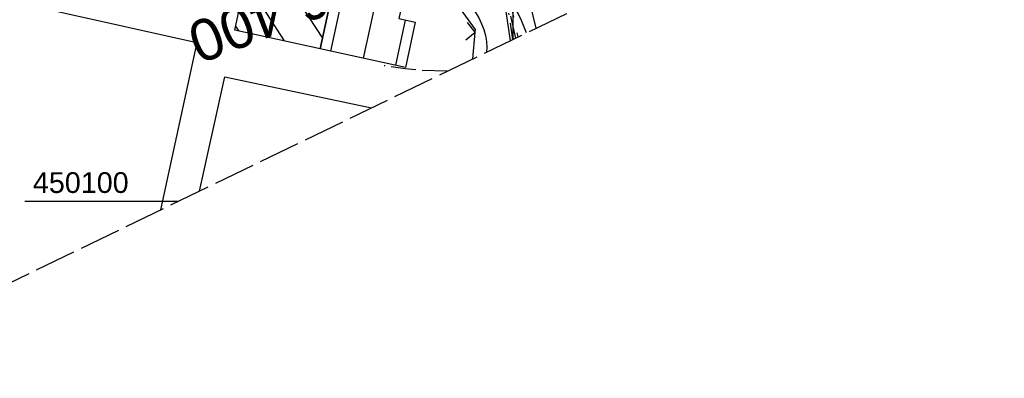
# Model space of a CAD drawing. Extents: x 508513 to 509174, y 450079 to 451036.
# Tile 4 of 51: x 508941 to 509059, y 450079 to 450122. Entities that reach past the tile are written whole.
import ezdxf
from ezdxf.enums import TextEntityAlignment as Align

# ---------------------------------------------------------------- set-up
doc = ezdxf.new("R2010")
doc.units = 0
doc.header["$LTSCALE"] = 10
doc.header["$MEASUREMENT"] = 0
for name, pattern in [('ACAD_ISO13W100', [36, 12, -3, 12, -3, 0, -3, 0, -3]), ('ACAD_ISO16W100', [73, 15, -6.5, 15, -6.5, 15, -7, 1, -7]), ('LT00', [0]), ('LT08', [0.42, 0.2, -0.1, 0.02, -0.1]), ('LT14', [0.6, 0.5, -0.1]), ('LT17', [0.15, 0.1, -0.05])]:
    doc.linetypes.add(name, pattern=pattern)
doc.layers.get('0').update_dxf_attribs({"linetype": 'LT00'})
for name, color, linetype in [('--EK_ST-93-1', 30, 'LT17'), ('--EL_DFK_AB_L', 21, 'LT00'), ('ABWASSERLTG', 24, 'LT00'), ('BAB-KABEL', 220, 'ACAD_ISO16W100'), ('DFK_AB_L', 21, 'LT00'), ('DFK_BEB_SCHR', 254, 'LT00'), ('DFK_BEBAUUNG', 250, 'LT00'), ('DFK_TOPO-ANL', 252, 'LT00'), ('GASLTG', 250, 'ACAD_ISO13W100'), ('STROM_UNTER', 80, 'LT08'), ('V122_AFBR_BAB', 250, 'LT00'), ('V122_RASTER', 250, 'LT00'), ('V122_ZAUN', 40, 'LT00'), ('V123_AFBR_BAB', 250, 'LT00'), ('V123_ZAUN', 40, 'LT00')]:
    doc.layers.add(name, color=color, linetype=linetype)
doc.layers.add('-BLATT_122-RAND', color=7, linetype='LT14', plot=False)
doc.styles.add('Beschrift', font='ARIAL.TTF')
doc.styles.get("Standard").update_dxf_attribs({"font": 'ARIAL.TTF'})

# ---------------------------------------------------------------- blocks, each defined once
blk = doc.blocks.new('SYMB0024')
at = {"color": 0, "linetype": 'ByBlock'}
for p, q in [((-0.5, 0.5), (0, 0)), ((0, 0), (0.5, 0.5))]:
    blk.add_line(p, q, dxfattribs=at)

msp = doc.modelspace()

# ---------------------------------------------------------------- linework, layer by layer
at = {"layer": '--EL_DFK_AB_L'}
msp.add_line((508999.75, 450122.33), (509000.35, 450119.67), dxfattribs=at)
at = {"layer": '-BLATT_122-RAND'}
msp.add_lwpolyline([(508512.7, 450911.31), (508915.59, 450078.66), (509173.94, 450203.66), (508771.04, 451036.31), (508512.7, 450911.31)], dxfattribs=at)
at = {"layer": 'ABWASSERLTG', "flags": 128}
msp.add_lwpolyline([(508999.41, 450147.18), (508999.19, 450136.87), (508999, 450123.96), (508999.69, 450119.35)], dxfattribs=at)
at = {"layer": 'BAB-KABEL', "ltscale": 0.03, "flags": 128}
msp.add_lwpolyline([(508612.71, 450959.7), (508614.65, 450954.69), (508622.36, 450920.86), (508627.49, 450900.73), (508646.33, 450865.65), (508650.82, 450856.03), (508655.09, 450845.99), (508665.58, 450821.15), (508674.15, 450797.79), (508681.01, 450776.17), (508688.06, 450755.24), (508698.12, 450718.22), (508716.31, 450688.67), (508734.27, 450678.41), (508740.7, 450663.21), (508731.5, 450645.69), (508737.09, 450632.51), (508755.8, 450615.5), (508783.31, 450588.25), (508796.06, 450566.7), (508804.42, 450547.88), (508805.85, 450544.01), (508814.36, 450522.45), (508823.98, 450499.02), (508835.94, 450468.9), (508838.08, 450464.72), (508846.41, 450448.26), (508854.77, 450432.23), (508871.49, 450399.58), (508880.53, 450382.87), (508893.18, 450359.11), (508905.48, 450338.79), (508916.76, 450320.16), (508928.2, 450300.35), (508931.61, 450292.51), (508935.88, 450281.54), (508942.55, 450253.02), (508950.58, 450230.48), (508952.11, 450227.24), (508962.53, 450209.48), (508960.48, 450205.73), (508963.39, 450199.37), (508968.17, 450193.06), (508993.1, 450156.36), (508997.12, 450135.56), (509000.61, 450119.8)], dxfattribs=at)
at = {"layer": 'DFK_AB_L'}
msp.add_line((508999.75, 450122.33), (509000.35, 450119.67), dxfattribs=at)
at = {"layer": 'DFK_BEB_SCHR'}
for p, q in [((508972.5, 450119.32), (508967.78, 450126.64)), ((508978.07, 450118.1), (508979.69, 450125.51)), ((508983.6, 450124.65), (508981.98, 450117.25)), ((508974.63, 450123.39), (508977.05, 450119.64)), ((508985.89, 450116.39), (508987.08, 450121.84)), ((508966.59, 450121.12), (508966.97, 450120.52))]:
    msp.add_line(p, q, dxfattribs=at)
at = {"layer": 'DFK_BEBAUUNG'}
for points in [[(508966.48, 450120.63), (508968.08, 450128.02), (508978.4, 450125.79), (508976.78, 450118.39), (508966.48, 450120.63)], [(508976.78, 450118.39), (508978.4, 450125.79), (508986.7, 450123.97), (508986.27, 450122.02), (508988.25, 450121.58), (508987.06, 450116.14), (508976.78, 450118.39)]]:
    msp.add_lwpolyline(points, dxfattribs=at)
at = {"layer": 'DFK_TOPO-ANL'}
for p, q in [((508902.87, 450132.32), (508961.91, 450119.15)), ((508961.91, 450119.15), (508957.52, 450098.95)), ((508962.22, 450101.22), (508965.28, 450115.01)), ((508965.28, 450115.01), (508982.99, 450111.27))]:
    msp.add_line(p, q, dxfattribs=at)
at = {"layer": 'GASLTG', "ltscale": 0.025, "flags": 128}
msp.add_lwpolyline([(508992.08, 450115.67), (508988.91, 450115.76), (508987.05, 450115.98), (508984.48, 450116.33), (508984.42, 450116.51), (508984.49, 450116.7)], dxfattribs=at)
at = {"layer": 'STROM_UNTER', "flags": 128}
msp.add_lwpolyline([(509000, 450119.5), (508999.32, 450124.18), (508999.57, 450136.97), (508999.9, 450147.33), (509000.41, 450152.19), (509001.92, 450153.67), (509043.94, 450169.25), (509046.55, 450169.17), (509046.17, 450171.28), (509055.73, 450203.7)], dxfattribs=at)
at = {"layer": 'V122_AFBR_BAB'}
for points in [[(509001.65, 450120.3), (509001.61, 450120.4), (509001.3, 450121.2), (509000.96, 450121.99), (509000.59, 450122.77), (509000.19, 450123.53), (508999.76, 450124.25), (508999.28, 450124.94), (508998.76, 450125.59), (508998.18, 450126.19), (508997.66, 450126.65), (508997.1, 450127.08), (508996.51, 450127.49), (508995.9, 450127.86), (508995.28, 450128.22), (508994.64, 450128.57), (508994, 450128.92)], [(508992.06, 450126.03), (508992.6, 450125.63), (508993.13, 450125.22), (508993.66, 450124.79), (508994.16, 450124.35), (508994.64, 450123.87), (508995.08, 450123.36), (508995.52, 450122.74), (508995.91, 450122.09), (508996.24, 450121.4), (508996.51, 450120.69), (508996.7, 450119.98), (508996.83, 450119.26), (508996.87, 450118.54), (508996.84, 450117.98)]]:
    msp.add_lwpolyline(points, dxfattribs=at)
at = {"layer": 'V122_RASTER'}
for p, q in [((509000, 450139.7), (509000, 450119.5)), ((508941.19, 450100), (508959.69, 450100))]:
    msp.add_line(p, q, dxfattribs=at)
at = {"layer": 'V122_ZAUN'}
msp.add_line((508995.19, 450117.17), (508995.49, 450120.4), dxfattribs=at)
for points in [[(508998.98, 450134.46), (509001.74, 450125.19), (509002.79, 450120.85)], [(508995.49, 450120.4), (508995.52, 450120.71), (508992.02, 450125.55), (508983.43, 450126.97)]]:
    msp.add_lwpolyline(points, dxfattribs=at)
at = {"layer": 'V123_AFBR_BAB'}
for points in [[(509001.65, 450120.3), (509001.61, 450120.4), (509001.3, 450121.2), (509000.96, 450121.99), (509000.59, 450122.77), (509000.19, 450123.53), (508999.76, 450124.25), (508999.28, 450124.94), (508998.76, 450125.59), (508998.18, 450126.19), (508997.66, 450126.65), (508997.1, 450127.08), (508996.51, 450127.49), (508995.9, 450127.86), (508995.28, 450128.22), (508994.64, 450128.57), (508994, 450128.92)], [(508992.06, 450126.03), (508992.6, 450125.63), (508993.13, 450125.22), (508993.66, 450124.79), (508994.16, 450124.35), (508994.64, 450123.87), (508995.08, 450123.36), (508995.52, 450122.74), (508995.91, 450122.09), (508996.24, 450121.4), (508996.51, 450120.69), (508996.7, 450119.98), (508996.83, 450119.26), (508996.87, 450118.54), (508996.84, 450117.98)]]:
    msp.add_lwpolyline(points, dxfattribs=at)
at = {"layer": 'V123_ZAUN'}
msp.add_line((508995.19, 450117.17), (508995.49, 450120.4), dxfattribs=at)
for points in [[(508998.98, 450134.46), (509001.74, 450125.19), (509002.79, 450120.85)], [(508995.49, 450120.4), (508995.52, 450120.71), (508992.02, 450125.55), (508983.43, 450126.97)]]:
    msp.add_lwpolyline(points, dxfattribs=at)

# ---------------------------------------------------------------- block references
at = {"layer": 'V122_ZAUN', "xscale": 2.1, "yscale": 2.1, "zscale": 2.1, "rotation": 84.63412}
msp.add_blockref('SYMB0024', (508995.49, 450120.4), dxfattribs=at)
at = {"layer": 'V123_ZAUN', "xscale": 2.099999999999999, "yscale": 2.1, "zscale": 2.1, "rotation": 84.63280000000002}
msp.add_blockref('SYMB0024', (508995.49, 450120.4), dxfattribs=at)

# ---------------------------------------------------------------- texts
at = {"layer": '--EK_ST-93-1', "style": 'Beschrift'}
msp.add_text('176,400', height=5, rotation=-158.8927, dxfattribs=at).set_placement((508984.86, 450127.93), align=Align.MIDDLE_LEFT)
at = {"layer": 'V122_RASTER', "width": 0.991}
msp.add_text(' 450100', height=2.5, rotation=0.0004, dxfattribs=at).set_placement((508941.19, 450101))

doc.saveas('drawing.dxf')
